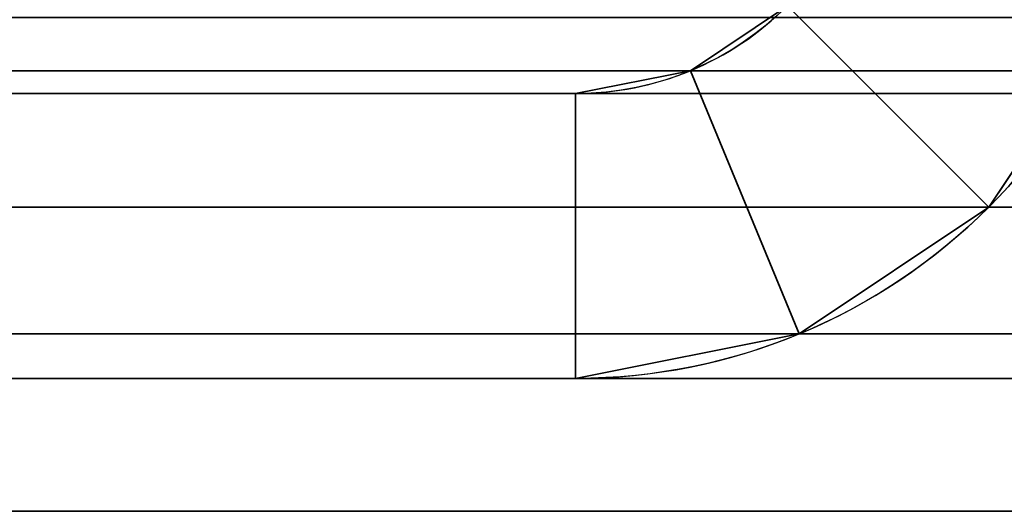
# Model space of a CAD drawing. Header units: millimetres. Extents: x -503 to 6703, y -110 to 249.
# Tile 17 of 256: x -319.01 to -313.82, y -30 to -27.41. Entities that reach past the tile are written whole.
import ezdxf

# ---------------------------------------------------------------- set-up
doc = ezdxf.new("R2010")
doc.units = ezdxf.units.MM
doc.layers.add('151', color=7, linetype='Continuous', true_color=0xffffff)

# ---------------------------------------------------------------- blocks, each defined once
blk = doc.blocks.new('UG_SURFACE_013')
at = {"layer": '151', "color": 35, "linetype": 'Continuous', "lineweight": 35}
for points in [[(-322, -30, 2030), (-322, -43.5, 2030), (322, -43.5, 2030), (322, -42.218, 2030)], [(322, -42.218, 2030), (322, -30, 2030), (-322, -30, 2030)], [(-322, -30, 2030), (-309, -30, 2017), (-309, -30, 1027)], [(-322, -30, 2030), (322, -30, 2030), (309, -30, 2017), (-309, -30, 2017)], [(-309, -30, 1027), (-309, -30), (-322, -30), (-322, -30, 2030)], [(-322, -41.5), (-322, -30), (-309, -30)], [(-309, -30), (309, -30), (-322, -41.5)], [(309, -30), (322, -30), (322, -41.5), (-322, -41.5)]]:
    blk.add_3dface(points, dxfattribs=at)
blk = doc.blocks.new('UG_SURFACE_084')
at = {"layer": '151', "color": 252, "linetype": 'Continuous', "lineweight": 35}
for points in [[(-314.6203, -26.8246, 2021.8704), (-314.9628, -27.3372, 2022.2127), (-313.9021, -28.3979, 2021.152), (-313.2344, -27.3987, 2020.4844)], [(-313.2344, -27.3987, -7.75), (-313.9021, -28.3979, -7.75), (-314.9628, -27.3372, -7.75), (-314.6203, -26.8246, -7.75)], [(-314.9628, -27.3372, 2022.2127), (-314.9628, -27.3372, -7.75), (-315.4754, -27.6797, -7.75), (-315.4754, -27.6797, 2022.7253)], [(-314.9013, -29.0655, 2022.1512), (-313.9021, -28.3979, 2021.152), (-314.9628, -27.3372, 2022.2127), (-315.4754, -27.6797, 2022.7253)], [(-315.4754, -27.6797, -7.75), (-314.9628, -27.3372, -7.75), (-313.9021, -28.3979, -7.75), (-314.9013, -29.0655, -7.75)], [(-313.9021, -28.3979, 2021.152), (-313.9021, -28.3979, -7.75), (-313.2344, -27.3987, -7.75), (-313.2344, -27.3987, 2020.4844)], [(-315.4754, -27.6797, 2022.7253), (-315.4754, -27.6797, -7.75), (-316.08, -27.8, -7.75), (-316.08, -27.8, 2023.33)], [(-316.08, -29.3, 2023.33), (-314.9013, -29.0655, 2022.1512), (-315.4754, -27.6797, 2022.7253), (-316.08, -27.8, 2023.33)], [(-316.08, -27.8, -7.75), (-315.4754, -27.6797, -7.75), (-314.9013, -29.0655, -7.75), (-316.08, -29.3, -7.75)], [(-316.08, -27.8, 2023.33), (-316.08, -27.8, -7.75), (-364.92, -27.8, -7.75), (-364.92, -27.8, 2072.17)], [(-316.08, -27.8, 2023.33), (-364.92, -27.8, 2072.17), (-364.92, -29.3, 2072.17), (-316.08, -29.3, 2023.33)], [(-316.08, -29.3, -7.75), (-364.92, -29.3, -7.75), (-364.92, -27.8, -7.75), (-316.08, -27.8, -7.75)], [(-314.9013, -29.0655, 2022.1512), (-314.9013, -29.0655, -7.75), (-313.9021, -28.3979, -7.75), (-313.9021, -28.3979, 2021.152)], [(-316.08, -29.3, 2023.33), (-316.08, -29.3, -7.75), (-314.9013, -29.0655, -7.75), (-314.9013, -29.0655, 2022.1512)], [(-316.08, -29.3, 2023.33), (-364.92, -29.3, 2072.17), (-364.92, -29.3, -7.75), (-316.08, -29.3, -7.75)]]:
    blk.add_3dface(points, dxfattribs=at)
blk = doc.blocks.new('UG_SURFACE_085')
at = {"layer": '151', "color": 252, "linetype": 'Continuous', "lineweight": 35}
for points in [[(-314.6203, -26.8246, 2021.8704), (-314.9628, -27.3372, 2022.2127), (-313.9021, -28.3979, 2021.152), (-313.2344, -27.3987, 2020.4844)], [(-313.2344, -27.3987, -7.75), (-313.9021, -28.3979, -7.75), (-314.9628, -27.3372, -7.75), (-314.6203, -26.8246, -7.75)], [(-314.9628, -27.3372, 2022.2127), (-314.9628, -27.3372, -7.75), (-315.4754, -27.6797, -7.75), (-315.4754, -27.6797, 2022.7253)], [(-314.9013, -29.0655, 2022.1512), (-313.9021, -28.3979, 2021.152), (-314.9628, -27.3372, 2022.2127), (-315.4754, -27.6797, 2022.7253)], [(-315.4754, -27.6797, -7.75), (-314.9628, -27.3372, -7.75), (-313.9021, -28.3979, -7.75), (-314.9013, -29.0655, -7.75)], [(-313.9021, -28.3979, 2021.152), (-313.9021, -28.3979, -7.75), (-313.2344, -27.3987, -7.75), (-313.2344, -27.3987, 2020.4844)], [(-315.4754, -27.6797, 2022.7253), (-315.4754, -27.6797, -7.75), (-316.08, -27.8, -7.75), (-316.08, -27.8, 2023.33)], [(-316.08, -29.3, 2023.33), (-314.9013, -29.0655, 2022.1512), (-315.4754, -27.6797, 2022.7253), (-316.08, -27.8, 2023.33)], [(-316.08, -27.8, -7.75), (-315.4754, -27.6797, -7.75), (-314.9013, -29.0655, -7.75), (-316.08, -29.3, -7.75)], [(-316.08, -27.8, 2023.33), (-316.08, -27.8, -7.75), (-364.92, -27.8, -7.75), (-364.92, -27.8, 2072.17)], [(-316.08, -27.8, 2023.33), (-364.92, -27.8, 2072.17), (-364.92, -29.3, 2072.17), (-316.08, -29.3, 2023.33)], [(-316.08, -29.3, -7.75), (-364.92, -29.3, -7.75), (-364.92, -27.8, -7.75), (-316.08, -27.8, -7.75)], [(-314.9013, -29.0655, 2022.1512), (-314.9013, -29.0655, -7.75), (-313.9021, -28.3979, -7.75), (-313.9021, -28.3979, 2021.152)], [(-316.08, -29.3, 2023.33), (-316.08, -29.3, -7.75), (-314.9013, -29.0655, -7.75), (-314.9013, -29.0655, 2022.1512)], [(-316.08, -29.3, 2023.33), (-364.92, -29.3, 2072.17), (-364.92, -29.3, -7.75), (-316.08, -29.3, -7.75)]]:
    blk.add_3dface(points, dxfattribs=at)
blk = doc.blocks.new('UG_SURFACE_086')
at = {"layer": '151', "color": 252, "linetype": 'Continuous', "lineweight": 35}
for points in [[(-313.2344, -27.3987, 2020.4844), (-313.9021, -28.3979, 2021.152), (-314.9628, -27.3372, 2022.2127), (-314.6203, -26.8246, 2021.8704)], [(365.5246, -27.6797, 2072.7746), (-365.5246, -27.6797, 2072.7746), (-366.0372, -27.3372, 2073.2872), (366.0372, -27.3372, 2073.2872)], [(314.9628, -27.3372, 2022.2127), (-314.9628, -27.3372, 2022.2127), (-315.4754, -27.6797, 2022.7253), (315.4754, -27.6797, 2022.7253)], [(-315.4754, -27.6797, 2022.7253), (-314.9628, -27.3372, 2022.2127), (-313.9021, -28.3979, 2021.152), (-314.9013, -29.0655, 2022.1512)], [(367.7655, -27.3987, 2075.0155), (-367.7655, -27.3987, 2075.0155), (-367.0979, -28.3979, 2074.348), (367.0979, -28.3979, 2074.348)], [(313.9021, -28.3979, 2021.152), (-313.9021, -28.3979, 2021.152), (-313.2344, -27.3987, 2020.4844), (313.2344, -27.3987, 2020.4844)], [(364.92, -27.8, 2072.17), (-364.92, -27.8, 2072.17), (-365.5246, -27.6797, 2072.7746), (365.5246, -27.6797, 2072.7746)], [(315.4754, -27.6797, 2022.7253), (-315.4754, -27.6797, 2022.7253), (-316.08, -27.8, 2023.33), (316.08, -27.8, 2023.33)], [(-316.08, -27.8, 2023.33), (-315.4754, -27.6797, 2022.7253), (-314.9013, -29.0655, 2022.1512), (-316.08, -29.3, 2023.33)], [(-364.92, -27.8, 2072.17), (364.92, -27.8, 2072.17), (316.08, -27.8, 2023.33), (-316.08, -27.8, 2023.33)], [(-316.08, -29.3, 2023.33), (-364.92, -29.3, 2072.17), (-364.92, -27.8, 2072.17), (-316.08, -27.8, 2023.33)], [(367.0979, -28.3979, 2074.348), (-367.0979, -28.3979, 2074.348), (-366.0987, -29.0655, 2073.3488), (366.0987, -29.0655, 2073.3488)], [(314.9013, -29.0655, 2022.1512), (-314.9013, -29.0655, 2022.1512), (-313.9021, -28.3979, 2021.152), (313.9021, -28.3979, 2021.152)], [(366.0987, -29.0655, 2073.3488), (-366.0987, -29.0655, 2073.3488), (-364.92, -29.3, 2072.17), (364.92, -29.3, 2072.17)], [(316.08, -29.3, 2023.33), (-316.08, -29.3, 2023.33), (-314.9013, -29.0655, 2022.1512), (314.9013, -29.0655, 2022.1512)], [(-364.92, -29.3, 2072.17), (-316.08, -29.3, 2023.33), (316.08, -29.3, 2023.33), (364.92, -29.3, 2072.17)]]:
    blk.add_3dface(points, dxfattribs=at)

msp = doc.modelspace()

# ---------------------------------------------------------------- linework, layer by layer
at = {"layer": '151', "color": 251, "linetype": 'Continuous', "lineweight": -3, "true_color": 0x636466}
for p, q in [((-316.08, -27.8, -7.75), (-364.92, -27.8, -7.75)), ((-316.08, -27.8, -7.75), (-364.92, -27.8, -7.75)), ((-364.92, -27.8, 2072.17), (-316.08, -27.8, 2023.33)), ((-364.92, -27.8, 2072.17), (-316.08, -27.8, 2023.33)), ((-364.92, -27.8, 2072.17), (-316.08, -27.8, 2023.33)), ((364.92, -27.8, 2072.17), (-364.92, -27.8, 2072.17)), ((-316.08, -27.8, 2023.33), (-316.08, -27.8, -7.75)), ((316.08, -27.8, 2023.33), (-316.08, -27.8, 2023.33)), ((-316.08, -27.8, 2023.33), (-316.08, -27.8, -7.75)), ((-364.92, -29.3, 2072.17), (-316.08, -29.3, 2023.33)), ((364.92, -29.3, 2072.17), (-364.92, -29.3, 2072.17)), ((-364.92, -29.3, 2072.17), (-316.08, -29.3, 2023.33)), ((-364.92, -29.3, 2072.17), (-316.08, -29.3, 2023.33)), ((-316.08, -29.3, -7.75), (-364.92, -29.3, -7.75)), ((-316.08, -29.3, -7.75), (-364.92, -29.3, -7.75)), ((316.08, -29.3, 2023.33), (-316.08, -29.3, 2023.33)), ((-316.08, -29.3, 2023.33), (-316.08, -29.3, -7.75)), ((-316.08, -29.3, 2023.33), (-316.08, -29.3, -7.75))]:
    msp.add_line(p, q, dxfattribs=at)
at = {"layer": '151', "color": 251, "linetype": 'Continuous', "lineweight": -3, "true_color": 0x636466, "extrusion": (0, 0, -1)}
for centre, radius, start in [((316.08, -26.22, 7.75), 3.08, 180), ((316.08, -26.22, 7.75), 1.58, 180), ((316.08, -26.22, 7.75), 1.58, 180), ((316.08, -26.22, 7.75), 3.08, 180), ((319.9799, -26.1, -997.9088), 1.4, 225), ((319.9799, -26.1, -997.9088), 1.4, 225)]:
    msp.add_arc(centre, radius, start, 270, dxfattribs=at)
at = {"layer": '151', "color": 251, "linetype": 'Continuous', "lineweight": -3, "true_color": 0x636466}
for centre in [(-319.9799, -26.1, 980), (-319.9799, -26.1, 1190), (-319.9799, -26.1, 1172.0912), (-319.9799, -26.1, 980), (-319.9799, -26.1, 1190), (-319.9799, -26.1, 1172.0912)]:
    msp.add_arc(centre, 1.4, 270, 315, dxfattribs=at)
at = {"layer": '151', "color": 251, "linetype": 'Continuous', "lineweight": -3, "true_color": 0x636466, "extrusion": (0.707107, 6.12323e-17, 0.707107)}
for major_axis in [(-3.08, 0, 3.08), (-3.08, 0, 3.08), (-3.08, 0, 3.08), (-1.58, 0, 1.58), (-1.58, 0, 1.58), (-1.58, 0, 1.58)]:
    msp.add_ellipse((-316.08, -26.22, 2023.33), major_axis=major_axis, ratio=0.707107, start_param=1.570796, end_param=3.141593, dxfattribs=at)

# ---------------------------------------------------------------- block references
at = {"layer": '151', "color": 251, "linetype": 'Continuous', "lineweight": -3, "true_color": 0x636466}
for name in ['UG_SURFACE_084', 'UG_SURFACE_085', 'UG_SURFACE_086', 'UG_SURFACE_013']:
    msp.add_blockref(name, (0, 0), dxfattribs=at)

doc.saveas('drawing.dxf')
